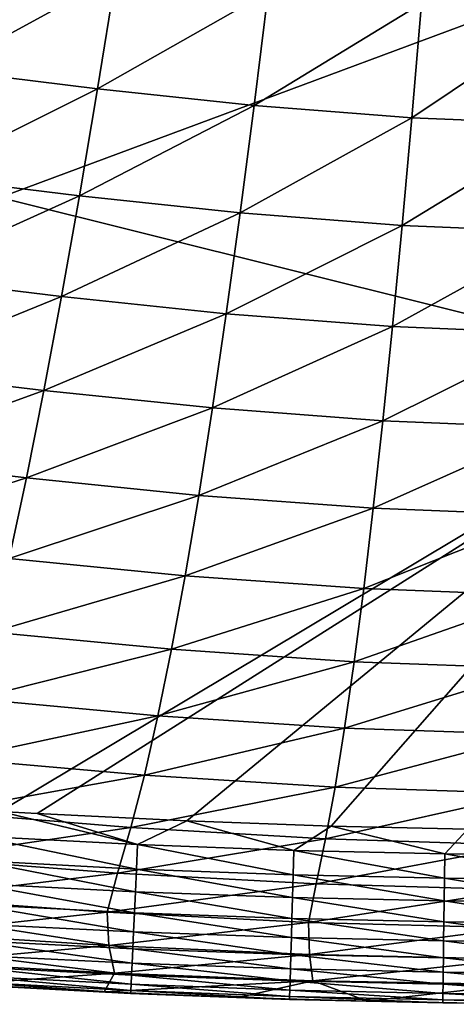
# Model space of a CAD drawing. Header units: metres. Extents: x -105 to 105, y -68 to 103.
# Tile 87 of 256: x -3.59 to -1.36, y -68.34 to -63.33. Entities that reach past the tile are written whole.
import ezdxf

# ---------------------------------------------------------------- set-up
doc = ezdxf.new("R2010")
doc.units = ezdxf.units.M
doc.layers.add('solid_FIT-BATH-150_SW0001', color=7, linetype='CONTINUOUS')
doc.layers.add('solid_FIT-BATH-150_SW0001_01', color=7, linetype='CONTINUOUS')

msp = doc.modelspace()

# ---------------------------------------------------------------- linework, layer by layer
at = {"layer": 'solid_FIT-BATH-150_SW0001'}
for points in [[(-3.973828, -63.589005, -0.650025), (-3.86122, -63.016079, -1.32325), (-3.096683, -63.109486, -1.38587)], [(-3.18954, -63.685432, -0.717289), (-3.973828, -63.589005, -0.650025), (-3.096683, -63.109486, -1.38587)], [(-3.18954, -63.685432, -0.717289), (-3.096683, -63.109486, -1.38587), (-2.320455, -63.190929, -1.441221)], [(-2.392148, -63.76947, -0.776948), (-3.18954, -63.685432, -0.717289), (-2.320455, -63.190929, -1.441221)], [(-2.392148, -63.76947, -0.776948), (-2.320455, -63.190929, -1.441221), (-1.541655, -63.251743, -1.482885)], [(-1.590805, -63.832199, -0.821961), (-2.392148, -63.76947, -0.776948), (-1.541655, -63.251743, -1.482885)], [(-1.590805, -63.832199, -0.821961), (-1.541655, -63.251743, -1.482885), (-0.768518, -63.284077, -1.505191)], [(-0.793777, -63.865536, -0.846098), (-1.590805, -63.832199, -0.821961), (-0.768518, -63.284077, -1.505191)], [(-4.084821, -64.131065, 0.049417), (-3.973828, -63.589005, -0.650025), (-3.18954, -63.685432, -0.717289)], [(-3.281363, -64.229874, -0.022386), (-4.084821, -64.131065, 0.049417), (-3.18954, -63.685432, -0.717289)], [(-3.281363, -64.229874, -0.022386), (-3.18954, -63.685432, -0.717289), (-2.392148, -63.76947, -0.776948)], [(-2.463326, -64.315926, -0.08625), (-3.281363, -64.229874, -0.022386), (-2.392148, -63.76947, -0.776948)], [(-2.463326, -64.315926, -0.08625), (-2.392148, -63.76947, -0.776948), (-1.590805, -63.832199, -0.821961)], [(-1.639816, -64.380112, -0.134532), (-2.463326, -64.315926, -0.08625), (-1.590805, -63.832199, -0.821961)], [(-1.639816, -64.380112, -0.134532), (-1.590805, -63.832199, -0.821961), (-0.793777, -63.865536, -0.846098)], [(-0.819066, -64.414207, -0.160455), (-1.639816, -64.380112, -0.134532), (-0.793777, -63.865536, -0.846098)], [(-4.194305, -64.641289, 0.771348), (-4.084821, -64.131065, 0.049417), (-3.281363, -64.229874, -0.022386)], [(-3.372225, -64.741814, 0.695103), (-4.194305, -64.641289, 0.771348), (-3.281363, -64.229874, -0.022386)], [(-3.372225, -64.741814, 0.695103), (-3.281363, -64.229874, -0.022386), (-2.463326, -64.315926, -0.08625)], [(-2.534027, -64.829277, 0.627126), (-3.372225, -64.741814, 0.695103), (-2.463326, -64.315926, -0.08625)], [(-2.534027, -64.829277, 0.627126), (-2.463326, -64.315926, -0.08625), (-1.639816, -64.380112, -0.134532)], [(-1.688705, -64.894463, 0.575647), (-2.534027, -64.829277, 0.627126), (-1.639816, -64.380112, -0.134532)], [(-1.688705, -64.894463, 0.575647), (-1.639816, -64.380112, -0.134532), (-0.819066, -64.414207, -0.160455)], [(-0.844388, -64.929077, 0.54798), (-1.688705, -64.894463, 0.575647), (-0.819066, -64.414207, -0.160455)], [(-4.302388, -65.118721, 1.512051), (-4.194305, -64.641289, 0.771348), (-3.372225, -64.741814, 0.695103)], [(-3.462197, -65.220276, 1.431449), (-4.302388, -65.118721, 1.512051), (-3.372225, -64.741814, 0.695103)], [(-3.462197, -65.220276, 1.431449), (-3.372225, -64.741814, 0.695103), (-2.534027, -64.829277, 0.627126)], [(-2.604294, -65.308533, 1.35944), (-3.462197, -65.220276, 1.431449), (-2.534027, -64.829277, 0.627126)], [(-2.604294, -65.308533, 1.35944), (-2.534027, -64.829277, 0.627126), (-1.688705, -64.894463, 0.575647)], [(-1.737489, -65.374245, 1.304832), (-2.604294, -65.308533, 1.35944), (-1.688705, -64.894463, 0.575647)], [(-1.737489, -65.374245, 1.304832), (-1.688705, -64.894463, 0.575647), (-0.844388, -64.929077, 0.54798)], [(-0.869747, -65.409111, 1.275455), (-1.737489, -65.374245, 1.304832), (-0.844388, -64.929077, 0.54798)], [(-4.409181, -65.562599, 2.269262), (-4.302388, -65.118721, 1.512051), (-3.462197, -65.220276, 1.431449)], [(0.000001, -65.156113, 12.420087), (-3.686157, -67.361511, 12.169589), (-3.496569, -67.371964, 12.169578)], [(0.000001, -65.156113, 12.420087), (-3.496569, -67.371964, 12.169578), (-2.734655, -67.408287, 12.169634)], [(0.000001, -65.156113, 12.420087), (-2.734655, -67.408287, 12.169634), (-2.001331, -67.434837, 12.169772)], [(0.000001, -65.156113, 12.420087), (-2.001331, -67.434837, 12.169772), (-1.30563, -67.451462, 12.170029)], [(-3.551355, -65.664497, 2.184403), (-4.409181, -65.562599, 2.269262), (-3.462197, -65.220276, 1.431449)], [(-3.551355, -65.664497, 2.184403), (-3.462197, -65.220276, 1.431449), (-2.604294, -65.308533, 1.35944)], [(-2.674169, -65.752907, 2.108458), (-3.551355, -65.664497, 2.184403), (-2.604294, -65.308533, 1.35944)], [(-2.674169, -65.752907, 2.108458), (-2.604294, -65.308533, 1.35944), (-1.737489, -65.374245, 1.304832)], [(-1.786184, -65.818657, 2.050796), (-2.674169, -65.752907, 2.108458), (-1.737489, -65.374245, 1.304832)], [(-1.786184, -65.818657, 2.050796), (-1.737489, -65.374245, 1.304832), (-0.869747, -65.409111, 1.275455)], [(-0.895144, -65.853523, 2.019754), (-1.786184, -65.818657, 2.050796), (-0.869747, -65.409111, 1.275455)], [(-4.514802, -65.972603, 3.043664), (-4.409181, -65.562599, 2.269262), (-3.551355, -65.664497, 2.184403)], [(-3.639778, -66.074142, 2.954721), (-4.514802, -65.972603, 3.043664), (-3.551355, -65.664497, 2.184403)], [(-3.639778, -66.074142, 2.954721), (-3.551355, -65.664497, 2.184403), (-2.674169, -65.752907, 2.108458)], [(-2.743695, -66.162079, 2.875001), (-3.639778, -66.074142, 2.954721), (-2.674169, -65.752907, 2.108458)], [(-2.743695, -66.162079, 2.875001), (-2.674169, -65.752907, 2.108458), (-1.786184, -65.818657, 2.050796)], [(-1.834807, -66.227379, 2.81441), (-2.743695, -66.162079, 2.875001), (-1.786184, -65.818657, 2.050796)], [(-1.834807, -66.227379, 2.81441), (-1.786184, -65.818657, 2.050796), (-0.895144, -65.853523, 2.019754)], [(-0.920584, -66.261971, 2.78177), (-1.834807, -66.227379, 2.81441), (-0.895144, -65.853523, 2.019754)], [(-3.727549, -66.448936, 3.743523), (-3.639778, -66.074142, 2.954721), (-2.743695, -66.162079, 2.875001)], [(-2.812921, -66.535759, 3.660259), (-3.727549, -66.448936, 3.743523), (-2.743695, -66.162079, 2.875001)], [(-2.812921, -66.535759, 3.660259), (-2.743695, -66.162079, 2.875001), (-1.834807, -66.227379, 2.81441)], [(-1.883379, -66.600113, 3.596918), (-2.812921, -66.535759, 3.660259), (-1.834807, -66.227379, 2.81441)], [(-1.883379, -66.600113, 3.596918), (-1.834807, -66.227379, 2.81441), (-0.920584, -66.261971, 2.78177)], [(-0.946069, -66.634171, 3.562778), (-1.883379, -66.600113, 3.596918), (-0.920584, -66.261971, 2.78177)], [(-3.814751, -66.78862, 4.551931), (-3.727549, -66.448936, 3.743523), (-2.812921, -66.535759, 3.660259)], [(-2.881892, -66.873672, 4.465422), (-3.814751, -66.78862, 4.551931), (-2.812921, -66.535759, 3.660259)], [(-2.881892, -66.873672, 4.465422), (-2.812921, -66.535759, 3.660259), (-1.883379, -66.600113, 3.596918)], [(-1.931917, -66.936592, 4.399564), (-2.881892, -66.873672, 4.465422), (-1.883379, -66.600113, 3.596918)], [(-1.931917, -66.936592, 4.399564), (-1.883379, -66.600113, 3.596918), (-0.946069, -66.634171, 3.562778)], [(-0.971604, -66.969841, 4.36405), (-1.931917, -66.936592, 4.399564), (-0.946069, -66.634171, 3.562778)], [(-3.901466, -67.093048, 5.382117), (-3.814751, -66.78862, 4.551931), (-2.881892, -66.873672, 4.465422)], [(-2.950655, -67.175682, 5.292751), (-3.901466, -67.093048, 5.382117), (-2.881892, -66.873672, 4.465422)], [(-2.950655, -67.175682, 5.292751), (-2.881892, -66.873672, 4.465422), (-1.931917, -66.936592, 4.399564)], [(-1.980441, -67.236671, 5.224674), (-2.950655, -67.175682, 5.292751), (-1.931917, -66.936592, 4.399564)], [(-1.980441, -67.236671, 5.224674), (-1.931917, -66.936592, 4.399564), (-0.971604, -66.969841, 4.36405)], [(-0.997192, -67.268845, 5.187949), (-1.980441, -67.236671, 5.224674), (-0.971604, -66.969841, 4.36405)], [(-3.987775, -67.362686, 6.240724), (-3.901466, -67.093048, 5.382117), (-2.950655, -67.175682, 5.292751)], [(-3.019256, -67.442268, 6.149051), (-3.987775, -67.362686, 6.240724), (-2.950655, -67.175682, 5.292751)], [(-3.019256, -67.442268, 6.149051), (-2.950655, -67.175682, 5.292751), (-1.980441, -67.236671, 5.224674)], [(-2.028969, -67.500832, 6.079176), (-3.019256, -67.442268, 6.149051), (-1.980441, -67.236671, 5.224674)], [(-2.028969, -67.500832, 6.079176), (-1.980441, -67.236671, 5.224674), (-0.997192, -67.268845, 5.187949)], [(-1.022835, -67.531662, 6.041469), (-2.028969, -67.500832, 6.079176), (-0.997192, -67.268845, 5.187949)], [(-4.073757, -67.598221, 7.136039), (-3.987775, -67.362686, 6.240724), (-3.019256, -67.442268, 6.149051)], [(-3.686157, -67.361511, 12.169589), (-3.802823, -67.486359, 12.145864), (-2.985943, -67.529465, 12.145967)], [(-3.496569, -67.371964, 12.169578), (-3.686157, -67.361511, 12.169589), (-2.985943, -67.529465, 12.145967)], [(-2.734655, -67.408287, 12.169634), (-3.496569, -67.371964, 12.169578), (-2.985943, -67.529465, 12.145967)], [(-2.734655, -67.408287, 12.169634), (-2.985943, -67.529465, 12.145967), (-2.189799, -67.559029, 12.146473)], [(-2.001331, -67.434837, 12.169772), (-2.734655, -67.408287, 12.169634), (-2.189799, -67.559029, 12.146473)], [(-3.087739, -67.674126, 7.042796), (-4.073757, -67.598221, 7.136039), (-3.019256, -67.442268, 6.149051)], [(-3.087739, -67.674126, 7.042796), (-3.019256, -67.442268, 6.149051), (-2.028969, -67.500832, 6.079176)], [(-2.001331, -67.434837, 12.169772), (-2.189799, -67.559029, 12.146473), (-1.422025, -67.575951, 12.147239)], [(-1.30563, -67.451462, 12.170029), (-2.001331, -67.434837, 12.169772), (-1.422025, -67.575951, 12.147239)], [(-1.30563, -67.451462, 12.170029), (-1.422025, -67.575951, 12.147239), (-0.68935, -67.583359, 12.147955)], [(-3.810369, -67.610931, 12.106153), (-2.99167, -67.653603, 12.106557), (-3.802823, -67.486359, 12.145864)], [(-2.99167, -67.653603, 12.106557), (-2.985943, -67.529465, 12.145967), (-3.802823, -67.486359, 12.145864)], [(-2.077518, -67.729782, 6.97169), (-3.087739, -67.674126, 7.042796), (-2.028969, -67.500832, 6.079176)], [(-2.077518, -67.729782, 6.97169), (-2.028969, -67.500832, 6.079176), (-1.022835, -67.531662, 6.041469)], [(-2.99167, -67.653603, 12.106557), (-2.193532, -67.682861, 12.107287), (-2.985943, -67.529465, 12.145967)], [(-2.193532, -67.682861, 12.107287), (-2.189799, -67.559029, 12.146473), (-2.985943, -67.529465, 12.145967)], [(-2.193532, -67.682861, 12.107287), (-1.42385, -67.699593, 12.108193), (-2.189799, -67.559029, 12.146473)], [(-1.42385, -67.699593, 12.108193), (-1.422025, -67.575951, 12.147239), (-2.189799, -67.559029, 12.146473)], [(-1.048538, -67.759003, 6.933308), (-2.077518, -67.729782, 6.97169), (-1.022835, -67.531662, 6.041469)], [(-4.138737, -67.802406, 8.077071), (-4.073757, -67.598221, 7.136039), (-3.087739, -67.674126, 7.042796)], [(-3.817428, -67.727356, 12.051394), (-2.997023, -67.769699, 12.05222), (-3.810369, -67.610931, 12.106153)], [(-2.997023, -67.769699, 12.05222), (-2.99167, -67.653603, 12.106557), (-3.810369, -67.610931, 12.106153)], [(-1.42385, -67.699593, 12.108193), (-0.689883, -67.706909, 12.108971), (-1.422025, -67.575951, 12.147239)], [(-0.689883, -67.706909, 12.108971), (-0.68935, -67.583359, 12.147955), (-1.422025, -67.575951, 12.147239)], [(-2.997023, -67.769699, 12.05222), (-2.197013, -67.798714, 12.053265), (-2.99167, -67.653603, 12.106557)], [(-2.197013, -67.798714, 12.053265), (-2.193532, -67.682861, 12.107287), (-2.99167, -67.653603, 12.106557)], [(-3.140122, -67.873344, 7.984017), (-4.138737, -67.802406, 8.077071), (-3.087739, -67.674126, 7.042796)], [(-3.140122, -67.873344, 7.984017), (-3.087739, -67.674126, 7.042796), (-2.077518, -67.729782, 6.97169)], [(-2.197013, -67.798714, 12.053265), (-1.425539, -67.8153, 12.054364), (-2.193532, -67.682861, 12.107287)], [(-1.425539, -67.8153, 12.054364), (-1.42385, -67.699593, 12.108193), (-2.193532, -67.682861, 12.107287)], [(-1.425539, -67.8153, 12.054364), (-0.690367, -67.822533, 12.055228), (-1.42385, -67.699593, 12.108193)], [(-0.690367, -67.822533, 12.055228), (-0.689883, -67.706909, 12.108971), (-1.42385, -67.699593, 12.108193)], [(-3.823936, -67.834618, 11.982837), (-3.001955, -67.876724, 11.984188), (-3.817428, -67.727356, 12.051394)], [(-3.001955, -67.876724, 11.984188), (-2.997023, -67.769699, 12.05222), (-3.817428, -67.727356, 12.051394)], [(-2.115171, -67.925064, 7.913163), (-3.140122, -67.873344, 7.984017), (-2.077518, -67.729782, 6.97169)], [(-2.115171, -67.925064, 7.913163), (-2.077518, -67.729782, 6.97169), (-1.048538, -67.759003, 6.933308)], [(-1.06873, -67.952087, 7.874994), (-2.115171, -67.925064, 7.913163), (-1.048538, -67.759003, 6.933308)], [(-4.124969, -67.980293, 9.070935), (-4.138737, -67.802406, 8.077071), (-3.140122, -67.873344, 7.984017)], [(-3.001955, -67.876724, 11.984188), (-2.200212, -67.905579, 11.98562), (-2.997023, -67.769699, 12.05222)], [(-2.200212, -67.905579, 11.98562), (-2.197013, -67.798714, 12.053265), (-2.997023, -67.769699, 12.05222)], [(-2.200212, -67.905579, 11.98562), (-1.427079, -67.922066, 11.986959), (-2.197013, -67.798714, 12.053265)], [(-1.427079, -67.922066, 11.986959), (-1.425539, -67.8153, 12.054364), (-2.197013, -67.798714, 12.053265)], [(-3.829831, -67.931679, 11.901731), (-3.00642, -67.973671, 11.903688), (-3.823936, -67.834618, 11.982837)], [(-3.00642, -67.973671, 11.903688), (-3.001955, -67.876724, 11.984188), (-3.823936, -67.834618, 11.982837)], [(-1.427079, -67.922066, 11.986959), (-0.690798, -67.929237, 11.98793), (-1.425539, -67.8153, 12.054364)], [(-0.690798, -67.929237, 11.98793), (-0.690367, -67.822533, 12.055228), (-1.425539, -67.8153, 12.054364)], [(-3.131697, -68.043449, 8.982181), (-4.124969, -67.980293, 9.070935), (-3.140122, -67.873344, 7.984017)], [(-3.131697, -68.043449, 8.982181), (-3.140122, -67.873344, 7.984017), (-2.115171, -67.925064, 7.913163)], [(-3.00642, -67.973671, 11.903688), (-2.203098, -68.002449, 11.905568), (-3.001955, -67.876724, 11.984188)], [(-2.203098, -68.002449, 11.905568), (-2.200212, -67.905579, 11.98562), (-3.001955, -67.876724, 11.984188)], [(-2.203098, -68.002449, 11.905568), (-1.428456, -68.018883, 11.907182), (-2.200212, -67.905579, 11.98562)], [(-1.428456, -68.018883, 11.907182), (-1.427079, -67.922066, 11.986959), (-2.200212, -67.905579, 11.98562)], [(-3.835052, -68.01754, 11.809326), (-3.010371, -68.059532, 11.811951), (-3.829831, -67.931679, 11.901731)], [(-3.010371, -68.059532, 11.811951), (-3.00642, -67.973671, 11.903688), (-3.829831, -67.931679, 11.901731)], [(-2.111294, -68.088951, 8.91518), (-3.131697, -68.043449, 8.982181), (-2.115171, -67.925064, 7.913163)], [(-2.111294, -68.088951, 8.91518), (-2.115171, -67.925064, 7.913163), (-1.06873, -67.952087, 7.874994)], [(-1.067714, -68.112411, 8.879468), (-2.111294, -68.088951, 8.91518), (-1.06873, -67.952087, 7.874994)], [(-1.428456, -68.018883, 11.907182), (-0.691173, -68.026009, 11.908278), (-1.427079, -67.922066, 11.986959)], [(-0.691173, -68.026009, 11.908278), (-0.690798, -67.929237, 11.98793), (-1.427079, -67.922066, 11.986959)], [(-4.085469, -68.128426, 10.140544), (-4.124969, -67.980293, 9.070935), (-3.131697, -68.043449, 8.982181)], [(-3.010371, -68.059532, 11.811951), (-2.205643, -68.088318, 11.814322), (-3.00642, -67.973671, 11.903688)], [(-2.205643, -68.088318, 11.814322), (-2.203098, -68.002449, 11.905568), (-3.00642, -67.973671, 11.903688)], [(-2.205643, -68.088318, 11.814322), (-1.429655, -68.104759, 11.81624), (-2.203098, -68.002449, 11.905568)], [(-1.429655, -68.104759, 11.81624), (-1.428456, -68.018883, 11.907182), (-2.203098, -68.002449, 11.905568)], [(-3.103304, -68.18309, 10.058254), (-4.085469, -68.128426, 10.140544), (-3.131697, -68.043449, 8.982181)], [(-3.839536, -68.091156, 11.706873), (-3.013761, -68.133278, 11.710206), (-3.835052, -68.01754, 11.809326)], [(-3.013761, -68.133278, 11.710206), (-3.010371, -68.059532, 11.811951), (-3.835052, -68.01754, 11.809326)], [(-3.103304, -68.18309, 10.058254), (-3.131697, -68.043449, 8.982181), (-2.111294, -68.088951, 8.91518)], [(-3.013761, -68.133278, 11.710206), (-2.207816, -68.16217, 11.7131), (-3.010371, -68.059532, 11.811951)], [(-2.207816, -68.16217, 11.7131), (-2.205643, -68.088318, 11.814322), (-3.010371, -68.059532, 11.811951)], [(-1.429655, -68.104759, 11.81624), (-0.691488, -68.111847, 11.817476), (-1.428456, -68.018883, 11.907182)], [(-0.691488, -68.111847, 11.817476), (-0.691173, -68.026009, 11.908278), (-1.428456, -68.018883, 11.907182)], [(-3.843205, -68.15126, 11.596179), (-3.016531, -68.193642, 11.600249), (-3.839536, -68.091156, 11.706873)], [(-3.016531, -68.193642, 11.600249), (-3.013761, -68.133278, 11.710206), (-3.839536, -68.091156, 11.706873)], [(-2.093641, -68.221909, 9.996793), (-3.103304, -68.18309, 10.058254), (-2.111294, -68.088951, 8.91518)], [(-2.207816, -68.16217, 11.7131), (-1.430664, -68.178673, 11.715341), (-2.205643, -68.088318, 11.814322)], [(-1.430664, -68.178673, 11.715341), (-1.429655, -68.104759, 11.81624), (-2.205643, -68.088318, 11.814322)], [(-2.093641, -68.221909, 9.996793), (-2.111294, -68.088951, 8.91518), (-1.067714, -68.112411, 8.879468)], [(-1.059563, -68.241608, 9.964464), (-2.093641, -68.221909, 9.996793), (-1.067714, -68.112411, 8.879468)], [(-1.430664, -68.178673, 11.715341), (-0.69174, -68.185738, 11.716724), (-1.429655, -68.104759, 11.81624)], [(-0.69174, -68.185738, 11.716724), (-0.691488, -68.111847, 11.817476), (-1.429655, -68.104759, 11.81624)], [(-3.103304, -68.18309, 10.058254), (-3.870925, -68.238823, 11.088314), (-4.085469, -68.128426, 10.140544)], [(-3.846031, -68.197388, 11.477484), (-3.018662, -68.240181, 11.482286), (-3.843205, -68.15126, 11.596179)], [(-3.018662, -68.240181, 11.482286), (-3.016531, -68.193642, 11.600249), (-3.843205, -68.15126, 11.596179)], [(-3.016531, -68.193642, 11.600249), (-2.20958, -68.22274, 11.603689), (-3.013761, -68.133278, 11.710206)], [(-2.20958, -68.22274, 11.603689), (-2.207816, -68.16217, 11.7131), (-3.013761, -68.133278, 11.710206)], [(-2.20958, -68.22274, 11.603689), (-1.431463, -68.239357, 11.606271), (-2.207816, -68.16217, 11.7131)], [(-1.431463, -68.239357, 11.606271), (-1.430664, -68.178673, 11.715341), (-2.207816, -68.16217, 11.7131)], [(-3.103304, -68.18309, 10.058254), (-3.15531, -68.278236, 11.092289), (-3.870925, -68.238823, 11.088314)], [(-3.847936, -68.228241, 11.352488), (-3.020093, -68.271599, 11.358006), (-3.846031, -68.197388, 11.477484)], [(-3.020093, -68.271599, 11.358006), (-3.018662, -68.240181, 11.482286), (-3.846031, -68.197388, 11.477484)], [(-2.093641, -68.221909, 9.996793), (-3.15531, -68.278236, 11.092289), (-3.103304, -68.18309, 10.058254)], [(-3.018662, -68.240181, 11.482286), (-2.210922, -68.269608, 11.486267), (-3.016531, -68.193642, 11.600249)], [(-2.210922, -68.269608, 11.486267), (-2.20958, -68.22274, 11.603689), (-3.016531, -68.193642, 11.600249)], [(-1.431463, -68.239357, 11.606271), (-0.691924, -68.246414, 11.607819), (-1.430664, -68.178673, 11.715341)], [(-0.691924, -68.246414, 11.607819), (-0.69174, -68.185738, 11.716724), (-1.430664, -68.178673, 11.715341)], [(-3.870925, -68.238823, 11.088314), (-3.15531, -68.278236, 11.092289), (-3.848856, -68.24279, 11.22244)], [(-3.848856, -68.24279, 11.22244), (-3.020778, -68.28688, 11.228633), (-3.847936, -68.228241, 11.352488)], [(-3.15531, -68.278236, 11.092289), (-3.020778, -68.28688, 11.228633), (-3.848856, -68.24279, 11.22244)], [(-3.020778, -68.28688, 11.228633), (-3.020093, -68.271599, 11.358006), (-3.847936, -68.228241, 11.352488)], [(-2.093641, -68.221909, 9.996793), (-2.473262, -68.307152, 11.097612), (-3.15531, -68.278236, 11.092289)], [(-3.020093, -68.271599, 11.358006), (-2.211803, -68.30146, 11.362514), (-3.018662, -68.240181, 11.482286)], [(-2.211803, -68.30146, 11.362514), (-2.210922, -68.269608, 11.486267), (-3.018662, -68.240181, 11.482286)], [(-2.093641, -68.221909, 9.996793), (-1.815186, -68.326653, 11.10339), (-2.473262, -68.307152, 11.097612)], [(-2.210922, -68.269608, 11.486267), (-1.432049, -68.286407, 11.489183), (-2.20958, -68.22274, 11.603689)], [(-1.432049, -68.286407, 11.489183), (-1.431463, -68.239357, 11.606271), (-2.20958, -68.22274, 11.603689)], [(-1.059563, -68.241608, 9.964464), (-1.815186, -68.326653, 11.10339), (-2.093641, -68.221909, 9.996793)], [(-1.059563, -68.241608, 9.964464), (-1.180348, -68.337616, 11.109013), (-1.815186, -68.326653, 11.10339)], [(-1.432049, -68.286407, 11.489183), (-0.692039, -68.293465, 11.49089), (-1.431463, -68.239357, 11.606271)], [(-0.692039, -68.293465, 11.49089), (-0.691924, -68.246414, 11.607819), (-1.431463, -68.239357, 11.606271)], [(-3.15531, -68.278236, 11.092289), (-2.473262, -68.307152, 11.097612), (-3.020778, -68.28688, 11.228633)], [(-3.020778, -68.28688, 11.228633), (-2.212195, -68.317307, 11.23364), (-3.020093, -68.271599, 11.358006)], [(-2.473262, -68.307152, 11.097612), (-2.212195, -68.317307, 11.23364), (-3.020778, -68.28688, 11.228633)], [(-2.212195, -68.317307, 11.23364), (-2.211803, -68.30146, 11.362514), (-3.020093, -68.271599, 11.358006)], [(-2.473262, -68.307152, 11.097612), (-1.815186, -68.326653, 11.10339), (-2.212195, -68.317307, 11.23364)], [(-2.212195, -68.317307, 11.23364), (-1.432509, -68.334686, 11.237193), (-2.211803, -68.30146, 11.362514)], [(-2.211803, -68.30146, 11.362514), (-1.432402, -68.31852, 11.365757), (-2.210922, -68.269608, 11.486267)], [(-1.432509, -68.334686, 11.237193), (-1.432402, -68.31852, 11.365757), (-2.211803, -68.30146, 11.362514)], [(-1.432402, -68.31852, 11.365757), (-1.432049, -68.286407, 11.489183), (-2.210922, -68.269608, 11.486267)], [(-1.432402, -68.31852, 11.365757), (-0.692079, -68.325592, 11.367618), (-1.432049, -68.286407, 11.489183)], [(-0.692079, -68.325592, 11.367618), (-0.692039, -68.293465, 11.49089), (-1.432049, -68.286407, 11.489183)], [(-1.815186, -68.326653, 11.10339), (-1.432509, -68.334686, 11.237193), (-2.212195, -68.317307, 11.23364)], [(-1.815186, -68.326653, 11.10339), (-1.180348, -68.337616, 11.109013), (-1.432509, -68.334686, 11.237193)], [(-1.432509, -68.334686, 11.237193), (-0.692043, -68.341797, 11.239204), (-1.432402, -68.31852, 11.365757)], [(-1.180348, -68.337616, 11.109013), (-0.692043, -68.341797, 11.239204), (-1.432509, -68.334686, 11.237193)], [(-0.692043, -68.341797, 11.239204), (-0.692079, -68.325592, 11.367618), (-1.432402, -68.31852, 11.365757)]]:
    msp.add_3dface(points, dxfattribs=at)
at = {"layer": 'solid_FIT-BATH-150_SW0001_01'}
for points in [[(-3.685249, -61.054737, 12.823199), (-3.685249, -64.237396, 12.505013), (0.000001, -62.865486, 12.655584)], [(-3.685249, -64.237396, 12.505013), (0.000001, -65.156113, 12.420087), (0.000001, -62.865486, 12.655584)], [(-3.685249, -64.237396, 12.505013), (-3.686157, -67.361511, 12.169589), (0.000001, -65.156113, 12.420087)]]:
    msp.add_3dface(points, dxfattribs=at)

doc.saveas('drawing.dxf')
